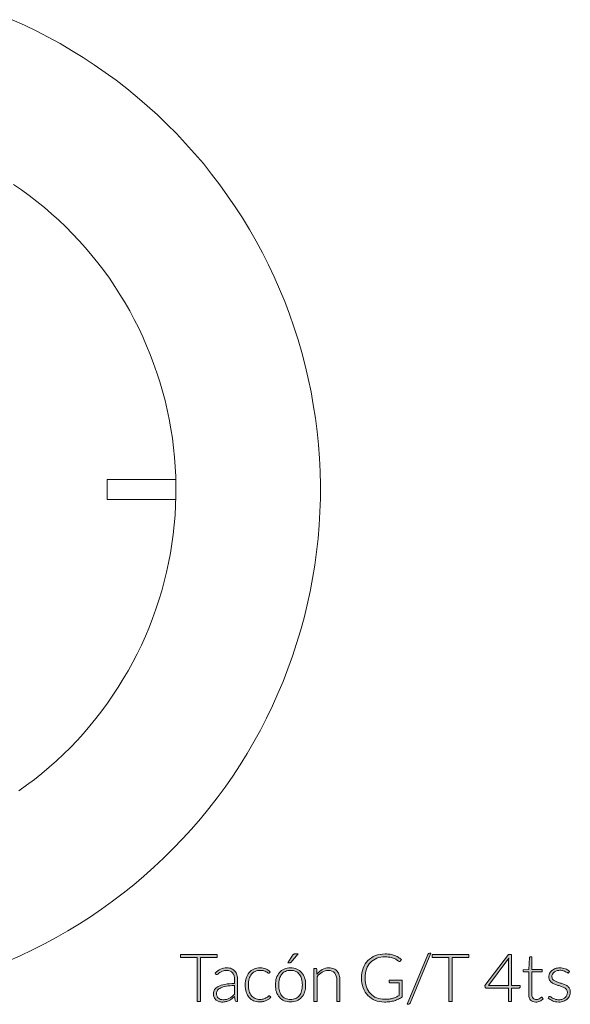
# Model space of a CAD drawing. Header units: inches. Extents: x 37 to 169, y -264 to -88.
# Tile 16 of 29: x 79 to 102, y -197 to -156. Entities that reach past the tile are written whole.
import ezdxf

# ---------------------------------------------------------------- set-up
doc = ezdxf.new("R2010")
doc.units = ezdxf.units.IN
doc.header["$MEASUREMENT"] = 0
doc.layers.add('Capa 1', color=7, linetype='Continuous')

# ---------------------------------------------------------------- blocks, each defined once
blk = doc.blocks.new('block 19')
at = {"layer": 'Capa 1'}
h = blk.add_hatch(color=250, dxfattribs=at)
h.dxf.hatch_style = 2
h.paths.add_polyline_path([(87.361, -195.191), (87.361, -195.314), (86.659, -195.314), (86.659, -197.188), (86.516, -197.188), (86.516, -195.314), (85.81, -195.314), (85.81, -195.191)])
h = blk.add_hatch(color=250, dxfattribs=at)
h.dxf.hatch_style = 2
edge = h.paths.add_edge_path()
edge.add_spline(control_points=[(90.472, -195.761), (90.573, -195.761), (90.663, -195.779), (90.742, -195.813), (90.822, -195.847), (90.889, -195.896), (90.943, -195.959), (90.998, -196.022), (91.04, -196.098), (91.068, -196.187), (91.097, -196.276), (91.111, -196.375), (91.111, -196.485), (91.111, -196.595), (91.097, -196.695), (91.068, -196.783), (91.04, -196.871), (90.998, -196.947), (90.943, -197.01), (90.889, -197.073), (90.822, -197.121), (90.742, -197.156), (90.663, -197.189), (90.573, -197.206), (90.472, -197.206), (90.372, -197.206), (90.281, -197.189), (90.202, -197.156), (90.122, -197.121), (90.055, -197.073), (90, -197.01), (89.945, -196.947), (89.903, -196.871), (89.874, -196.783), (89.846, -196.695), (89.831, -196.595), (89.831, -196.485), (89.831, -196.375), (89.846, -196.276), (89.874, -196.187), (89.903, -196.098), (89.945, -196.022), (90, -195.959), (90.055, -195.896), (90.122, -195.847), (90.202, -195.813), (90.281, -195.779), (90.372, -195.761), (90.472, -195.761)], knot_values=[0, 0, 0, 0, 1, 1, 1, 2, 2, 2, 3, 3, 3, 4, 4, 4, 5, 5, 5, 6, 6, 6, 7, 7, 7, 8, 8, 8, 9, 9, 9, 10, 10, 10, 11, 11, 11, 12, 12, 12, 13, 13, 13, 14, 14, 14, 15, 15, 15, 16, 16, 16, 16], degree=3, periodic=1)
edge = h.paths.add_edge_path()
edge.add_spline(control_points=[(90.472, -197.1), (90.556, -197.1), (90.629, -197.086), (90.692, -197.057), (90.754, -197.029), (90.806, -196.987), (90.848, -196.934), (90.89, -196.88), (90.921, -196.816), (90.942, -196.74), (90.963, -196.664), (90.973, -196.579), (90.973, -196.485), (90.973, -196.392), (90.963, -196.307), (90.942, -196.231), (90.921, -196.155), (90.89, -196.09), (90.848, -196.036), (90.806, -195.982), (90.754, -195.94), (90.692, -195.911), (90.629, -195.882), (90.556, -195.867), (90.472, -195.867), (90.388, -195.867), (90.315, -195.882), (90.253, -195.911), (90.19, -195.94), (90.138, -195.982), (90.096, -196.036), (90.054, -196.09), (90.023, -196.155), (90.002, -196.231), (89.98, -196.307), (89.97, -196.392), (89.97, -196.485), (89.97, -196.579), (89.98, -196.664), (90.002, -196.74), (90.023, -196.816), (90.054, -196.88), (90.096, -196.934), (90.138, -196.987), (90.19, -197.029), (90.253, -197.057), (90.315, -197.086), (90.388, -197.1), (90.472, -197.1)], knot_values=[0, 0, 0, 0, 1, 1, 1, 2, 2, 2, 3, 3, 3, 4, 4, 4, 5, 5, 5, 6, 6, 6, 7, 7, 7, 8, 8, 8, 9, 9, 9, 10, 10, 10, 11, 11, 11, 12, 12, 12, 13, 13, 13, 14, 14, 14, 15, 15, 15, 16, 16, 16, 16], degree=3, periodic=1)
edge = h.paths.add_edge_path()
edge.add_spline(control_points=[(90.791, -195.169), (90.791, -195.169), (90.486, -195.526), (90.486, -195.526), (90.479, -195.535), (90.471, -195.542), (90.463, -195.545), (90.455, -195.548), (90.445, -195.55), (90.434, -195.55), (90.434, -195.55), (90.354, -195.55), (90.354, -195.55), (90.354, -195.55), (90.575, -195.214), (90.575, -195.214), (90.586, -195.197), (90.596, -195.185), (90.608, -195.178), (90.619, -195.172), (90.636, -195.169), (90.659, -195.169), (90.659, -195.169), (90.791, -195.169), (90.791, -195.169)], knot_values=[0, 0, 0, 0, 1, 1, 1, 2, 2, 2, 3, 3, 3, 4, 4, 4, 5, 5, 5, 6, 6, 6, 7, 7, 7, 8, 8, 8, 8], degree=3, periodic=1)
h = blk.add_hatch(color=250, dxfattribs=at)
h.dxf.hatch_style = 2
edge = h.paths.add_edge_path()
edge.add_spline(control_points=[(94.462, -197.094), (94.53, -197.094), (94.593, -197.09), (94.649, -197.083), (94.706, -197.076), (94.758, -197.065), (94.806, -197.051), (94.855, -197.037), (94.901, -197.02), (94.945, -197), (94.988, -196.979), (95.032, -196.956), (95.077, -196.931), (95.077, -196.931), (95.077, -196.394), (95.077, -196.394), (95.077, -196.394), (94.693, -196.394), (94.693, -196.394), (94.682, -196.394), (94.674, -196.39), (94.667, -196.384), (94.66, -196.377), (94.656, -196.369), (94.656, -196.361), (94.656, -196.361), (94.656, -196.282), (94.656, -196.282), (94.656, -196.282), (95.208, -196.282), (95.208, -196.282), (95.208, -196.282), (95.208, -196.992), (95.208, -196.992), (95.158, -197.027), (95.106, -197.058), (95.053, -197.085), (94.999, -197.112), (94.942, -197.135), (94.881, -197.154), (94.82, -197.172), (94.753, -197.186), (94.683, -197.196), (94.612, -197.206), (94.535, -197.211), (94.452, -197.211), (94.308, -197.211), (94.176, -197.186), (94.057, -197.138), (93.938, -197.089), (93.836, -197.021), (93.751, -196.932), (93.666, -196.843), (93.6, -196.736), (93.553, -196.61), (93.506, -196.483), (93.482, -196.343), (93.482, -196.189), (93.482, -196.035), (93.506, -195.895), (93.553, -195.769), (93.6, -195.644), (93.666, -195.536), (93.753, -195.448), (93.84, -195.359), (93.945, -195.29), (94.069, -195.241), (94.192, -195.193), (94.331, -195.169), (94.484, -195.169), (94.56, -195.169), (94.63, -195.174), (94.695, -195.184), (94.759, -195.195), (94.82, -195.21), (94.875, -195.23), (94.93, -195.25), (94.982, -195.275), (95.03, -195.305), (95.078, -195.335), (95.124, -195.369), (95.169, -195.407), (95.169, -195.407), (95.13, -195.469), (95.13, -195.469), (95.122, -195.483), (95.11, -195.491), (95.095, -195.491), (95.087, -195.491), (95.079, -195.488), (95.071, -195.485), (95.057, -195.479), (95.037, -195.466), (95.01, -195.445), (94.983, -195.424), (94.947, -195.403), (94.901, -195.38), (94.855, -195.358), (94.798, -195.338), (94.73, -195.32), (94.661, -195.302), (94.578, -195.293), (94.48, -195.293), (94.35, -195.293), (94.233, -195.313), (94.128, -195.355), (94.024, -195.396), (93.935, -195.456), (93.861, -195.533), (93.787, -195.61), (93.73, -195.704), (93.69, -195.815), (93.65, -195.926), (93.63, -196.051), (93.63, -196.189), (93.63, -196.33), (93.651, -196.457), (93.691, -196.569), (93.731, -196.681), (93.788, -196.775), (93.861, -196.853), (93.934, -196.93), (94.021, -196.99), (94.124, -197.031), (94.226, -197.073), (94.338, -197.094), (94.462, -197.094)], knot_values=[0, 0, 0, 0, 1, 1, 1, 2, 2, 2, 3, 3, 3, 4, 4, 4, 5, 5, 5, 6, 6, 6, 7, 7, 7, 8, 8, 8, 9, 9, 9, 10, 10, 10, 11, 11, 11, 12, 12, 12, 13, 13, 13, 14, 14, 14, 15, 15, 15, 16, 16, 16, 17, 17, 17, 18, 18, 18, 19, 19, 19, 20, 20, 20, 21, 21, 21, 22, 22, 22, 23, 23, 23, 24, 24, 24, 25, 25, 25, 26, 26, 26, 27, 27, 27, 28, 28, 28, 29, 29, 29, 30, 30, 30, 31, 31, 31, 32, 32, 32, 33, 33, 33, 34, 34, 34, 35, 35, 35, 36, 36, 36, 37, 37, 37, 38, 38, 38, 39, 39, 39, 40, 40, 40, 41, 41, 41, 42, 42, 42, 42], degree=3, periodic=1)
h = blk.add_hatch(color=250, dxfattribs=at)
h.dxf.hatch_style = 2
edge = h.paths.add_edge_path()
edge.add_spline(control_points=[(95.548, -197.251), (95.54, -197.27), (95.529, -197.284), (95.514, -197.293), (95.499, -197.302), (95.483, -197.306), (95.467, -197.306), (95.467, -197.306), (95.412, -197.306), (95.412, -197.306), (95.412, -197.306), (96.29, -195.187), (96.29, -195.187), (96.304, -195.152), (96.33, -195.135), (96.366, -195.135), (96.366, -195.135), (96.424, -195.135), (96.424, -195.135), (96.424, -195.135), (95.548, -197.251), (95.548, -197.251)], knot_values=[0, 0, 0, 0, 1, 1, 1, 2, 2, 2, 3, 3, 3, 4, 4, 4, 5, 5, 5, 6, 6, 6, 7, 7, 7, 7], degree=3, periodic=1)
h = blk.add_hatch(color=250, dxfattribs=at)
h.dxf.hatch_style = 2
h.paths.add_polyline_path([(98.026, -195.191), (98.026, -195.314), (97.324, -195.314), (97.324, -197.188), (97.18, -197.188), (97.18, -195.314), (96.475, -195.314), (96.475, -195.191)])
h = blk.add_hatch(color=250, dxfattribs=at)
h.dxf.hatch_style = 2
edge = h.paths.add_edge_path()
edge.add_spline(control_points=[(99.832, -196.508), (99.832, -196.508), (100.197, -196.508), (100.197, -196.508), (100.197, -196.508), (100.197, -196.581), (100.197, -196.581), (100.197, -196.592), (100.194, -196.6), (100.188, -196.606), (100.182, -196.612), (100.173, -196.615), (100.159, -196.615), (100.159, -196.615), (99.832, -196.615), (99.832, -196.615), (99.832, -196.615), (99.832, -197.188), (99.832, -197.188), (99.832, -197.188), (99.711, -197.188), (99.711, -197.188), (99.711, -197.188), (99.711, -196.615), (99.711, -196.615), (99.711, -196.615), (98.769, -196.615), (98.769, -196.615), (98.755, -196.615), (98.745, -196.612), (98.737, -196.606), (98.729, -196.6), (98.724, -196.592), (98.721, -196.581), (98.721, -196.581), (98.709, -196.515), (98.709, -196.515), (98.709, -196.515), (99.712, -195.188), (99.712, -195.188), (99.712, -195.188), (99.832, -195.188), (99.832, -195.188), (99.832, -195.188), (99.832, -196.508), (99.832, -196.508)], knot_values=[0, 0, 0, 0, 1, 1, 1, 2, 2, 2, 3, 3, 3, 4, 4, 4, 5, 5, 5, 6, 6, 6, 7, 7, 7, 8, 8, 8, 9, 9, 9, 10, 10, 10, 11, 11, 11, 12, 12, 12, 13, 13, 13, 14, 14, 14, 15, 15, 15, 15], degree=3, periodic=1)
edge = h.paths.add_edge_path()
edge.add_spline(control_points=[(99.711, -195.462), (99.711, -195.446), (99.711, -195.429), (99.712, -195.411), (99.713, -195.393), (99.715, -195.375), (99.718, -195.356), (99.718, -195.356), (98.855, -196.508), (98.855, -196.508), (98.855, -196.508), (99.711, -196.508), (99.711, -196.508), (99.711, -196.508), (99.711, -195.462), (99.711, -195.462)], knot_values=[0, 0, 0, 0, 1, 1, 1, 2, 2, 2, 3, 3, 3, 4, 4, 4, 5, 5, 5, 5], degree=3, periodic=1)
h = blk.add_hatch(color=250, dxfattribs=at)
h.dxf.hatch_style = 2
edge = h.paths.add_edge_path()
edge.add_spline(control_points=[(100.868, -197.211), (100.773, -197.211), (100.699, -197.184), (100.646, -197.131), (100.594, -197.079), (100.567, -196.997), (100.567, -196.888), (100.567, -196.888), (100.567, -195.928), (100.567, -195.928), (100.567, -195.928), (100.365, -195.928), (100.365, -195.928), (100.355, -195.928), (100.347, -195.925), (100.34, -195.919), (100.333, -195.914), (100.33, -195.906), (100.33, -195.895), (100.33, -195.895), (100.33, -195.843), (100.33, -195.843), (100.33, -195.843), (100.57, -195.826), (100.57, -195.826), (100.57, -195.826), (100.604, -195.324), (100.604, -195.324), (100.604, -195.316), (100.608, -195.308), (100.614, -195.301), (100.62, -195.295), (100.628, -195.291), (100.638, -195.291), (100.638, -195.291), (100.701, -195.291), (100.701, -195.291), (100.701, -195.291), (100.701, -195.827), (100.701, -195.827), (100.701, -195.827), (101.143, -195.827), (101.143, -195.827), (101.143, -195.827), (101.143, -195.928), (101.143, -195.928), (101.143, -195.928), (100.701, -195.928), (100.701, -195.928), (100.701, -195.928), (100.701, -196.88), (100.701, -196.88), (100.701, -196.919), (100.706, -196.952), (100.716, -196.98), (100.726, -197.007), (100.739, -197.031), (100.757, -197.048), (100.774, -197.066), (100.795, -197.079), (100.818, -197.088), (100.842, -197.096), (100.867, -197.1), (100.894, -197.1), (100.928, -197.1), (100.957, -197.096), (100.982, -197.086), (101.006, -197.076), (101.028, -197.065), (101.046, -197.053), (101.063, -197.042), (101.078, -197.031), (101.089, -197.021), (101.1, -197.011), (101.109, -197.006), (101.116, -197.006), (101.123, -197.006), (101.131, -197.011), (101.139, -197.02), (101.139, -197.02), (101.175, -197.079), (101.175, -197.079), (101.14, -197.119), (101.094, -197.15), (101.039, -197.175), (100.984, -197.199), (100.927, -197.211), (100.868, -197.211)], knot_values=[0, 0, 0, 0, 1, 1, 1, 2, 2, 2, 3, 3, 3, 4, 4, 4, 5, 5, 5, 6, 6, 6, 7, 7, 7, 8, 8, 8, 9, 9, 9, 10, 10, 10, 11, 11, 11, 12, 12, 12, 13, 13, 13, 14, 14, 14, 15, 15, 15, 16, 16, 16, 17, 17, 17, 18, 18, 18, 19, 19, 19, 20, 20, 20, 21, 21, 21, 22, 22, 22, 23, 23, 23, 24, 24, 24, 25, 25, 25, 26, 26, 26, 27, 27, 27, 28, 28, 28, 29, 29, 29, 29], degree=3, periodic=1)
h = blk.add_hatch(color=250, dxfattribs=at)
h.dxf.hatch_style = 2
edge = h.paths.add_edge_path()
edge.add_spline(control_points=[(88.177, -197.188), (88.148, -197.188), (88.131, -197.175), (88.124, -197.148), (88.124, -197.148), (88.104, -196.969), (88.104, -196.969), (88.066, -197.007), (88.028, -197.041), (87.989, -197.071), (87.951, -197.101), (87.912, -197.126), (87.87, -197.147), (87.829, -197.168), (87.784, -197.183), (87.736, -197.194), (87.688, -197.205), (87.635, -197.211), (87.578, -197.211), (87.53, -197.211), (87.484, -197.203), (87.438, -197.189), (87.393, -197.175), (87.353, -197.154), (87.318, -197.125), (87.284, -197.095), (87.256, -197.058), (87.234, -197.012), (87.213, -196.967), (87.203, -196.912), (87.203, -196.848), (87.203, -196.789), (87.22, -196.734), (87.253, -196.683), (87.287, -196.632), (87.34, -196.588), (87.412, -196.55), (87.484, -196.512), (87.577, -196.482), (87.69, -196.46), (87.804, -196.437), (87.94, -196.424), (88.099, -196.42), (88.099, -196.42), (88.099, -196.274), (88.099, -196.274), (88.099, -196.144), (88.071, -196.044), (88.015, -195.974), (87.959, -195.904), (87.876, -195.868), (87.766, -195.868), (87.698, -195.868), (87.64, -195.878), (87.593, -195.897), (87.545, -195.916), (87.505, -195.936), (87.472, -195.959), (87.439, -195.981), (87.412, -196.002), (87.392, -196.021), (87.371, -196.04), (87.354, -196.049), (87.34, -196.049), (87.321, -196.049), (87.307, -196.041), (87.297, -196.024), (87.297, -196.024), (87.273, -195.983), (87.273, -195.983), (87.347, -195.909), (87.424, -195.854), (87.505, -195.816), (87.586, -195.779), (87.677, -195.76), (87.78, -195.76), (87.855, -195.76), (87.921, -195.772), (87.977, -195.796), (88.034, -195.82), (88.081, -195.854), (88.118, -195.899), (88.155, -195.944), (88.183, -195.998), (88.202, -196.061), (88.221, -196.125), (88.23, -196.195), (88.23, -196.274), (88.23, -196.274), (88.23, -197.188), (88.23, -197.188), (88.23, -197.188), (88.177, -197.188), (88.177, -197.188)], knot_values=[0, 0, 0, 0, 1, 1, 1, 2, 2, 2, 3, 3, 3, 4, 4, 4, 5, 5, 5, 6, 6, 6, 7, 7, 7, 8, 8, 8, 9, 9, 9, 10, 10, 10, 11, 11, 11, 12, 12, 12, 13, 13, 13, 14, 14, 14, 15, 15, 15, 16, 16, 16, 17, 17, 17, 18, 18, 18, 19, 19, 19, 20, 20, 20, 21, 21, 21, 22, 22, 22, 23, 23, 23, 24, 24, 24, 25, 25, 25, 26, 26, 26, 27, 27, 27, 28, 28, 28, 29, 29, 29, 30, 30, 30, 31, 31, 31, 31], degree=3, periodic=1)
edge = h.paths.add_edge_path()
edge.add_spline(control_points=[(87.612, -197.113), (87.666, -197.113), (87.717, -197.107), (87.762, -197.096), (87.808, -197.084), (87.85, -197.067), (87.889, -197.046), (87.928, -197.025), (87.965, -197), (87.999, -196.971), (88.032, -196.942), (88.066, -196.91), (88.099, -196.876), (88.099, -196.876), (88.099, -196.511), (88.099, -196.511), (87.965, -196.514), (87.85, -196.524), (87.754, -196.541), (87.657, -196.558), (87.578, -196.58), (87.515, -196.608), (87.453, -196.636), (87.407, -196.67), (87.377, -196.709), (87.347, -196.748), (87.332, -196.792), (87.332, -196.842), (87.332, -196.889), (87.34, -196.93), (87.356, -196.964), (87.371, -196.998), (87.392, -197.027), (87.417, -197.049), (87.443, -197.071), (87.472, -197.087), (87.506, -197.098), (87.54, -197.108), (87.575, -197.113), (87.612, -197.113)], knot_values=[0, 0, 0, 0, 1, 1, 1, 2, 2, 2, 3, 3, 3, 4, 4, 4, 5, 5, 5, 6, 6, 6, 7, 7, 7, 8, 8, 8, 9, 9, 9, 10, 10, 10, 11, 11, 11, 12, 12, 12, 13, 13, 13, 13], degree=3, periodic=1)
h = blk.add_hatch(color=250, dxfattribs=at)
h.dxf.hatch_style = 2
edge = h.paths.add_edge_path()
edge.add_spline(control_points=[(89.577, -195.972), (89.573, -195.976), (89.569, -195.98), (89.564, -195.984), (89.56, -195.987), (89.554, -195.988), (89.546, -195.988), (89.537, -195.988), (89.524, -195.982), (89.508, -195.969), (89.491, -195.957), (89.469, -195.943), (89.442, -195.928), (89.415, -195.913), (89.381, -195.899), (89.34, -195.886), (89.299, -195.874), (89.249, -195.867), (89.191, -195.867), (89.11, -195.867), (89.038, -195.882), (88.976, -195.91), (88.913, -195.939), (88.861, -195.98), (88.818, -196.034), (88.775, -196.087), (88.742, -196.152), (88.72, -196.229), (88.697, -196.305), (88.686, -196.39), (88.686, -196.485), (88.686, -196.584), (88.697, -196.672), (88.72, -196.748), (88.743, -196.824), (88.776, -196.888), (88.819, -196.94), (88.861, -196.993), (88.912, -197.032), (88.972, -197.059), (89.032, -197.087), (89.099, -197.1), (89.173, -197.1), (89.24, -197.1), (89.297, -197.093), (89.343, -197.076), (89.388, -197.06), (89.426, -197.043), (89.456, -197.024), (89.485, -197.005), (89.509, -196.988), (89.526, -196.972), (89.543, -196.956), (89.557, -196.948), (89.568, -196.948), (89.58, -196.948), (89.59, -196.953), (89.596, -196.962), (89.596, -196.962), (89.633, -197.007), (89.633, -197.007), (89.611, -197.036), (89.584, -197.062), (89.551, -197.086), (89.518, -197.111), (89.481, -197.132), (89.439, -197.15), (89.398, -197.168), (89.353, -197.182), (89.305, -197.191), (89.256, -197.201), (89.205, -197.206), (89.153, -197.206), (89.063, -197.206), (88.982, -197.19), (88.908, -197.158), (88.834, -197.125), (88.771, -197.078), (88.718, -197.016), (88.665, -196.955), (88.623, -196.879), (88.593, -196.79), (88.564, -196.701), (88.549, -196.599), (88.549, -196.485), (88.549, -196.378), (88.563, -196.28), (88.591, -196.192), (88.619, -196.103), (88.661, -196.027), (88.715, -195.963), (88.769, -195.899), (88.835, -195.85), (88.914, -195.814), (88.992, -195.779), (89.082, -195.761), (89.184, -195.761), (89.275, -195.761), (89.356, -195.776), (89.427, -195.805), (89.498, -195.834), (89.56, -195.874), (89.613, -195.924), (89.613, -195.924), (89.577, -195.972), (89.577, -195.972)], knot_values=[0, 0, 0, 0, 1, 1, 1, 2, 2, 2, 3, 3, 3, 4, 4, 4, 5, 5, 5, 6, 6, 6, 7, 7, 7, 8, 8, 8, 9, 9, 9, 10, 10, 10, 11, 11, 11, 12, 12, 12, 13, 13, 13, 14, 14, 14, 15, 15, 15, 16, 16, 16, 17, 17, 17, 18, 18, 18, 19, 19, 19, 20, 20, 20, 21, 21, 21, 22, 22, 22, 23, 23, 23, 24, 24, 24, 25, 25, 25, 26, 26, 26, 27, 27, 27, 28, 28, 28, 29, 29, 29, 30, 30, 30, 31, 31, 31, 32, 32, 32, 33, 33, 33, 34, 34, 34, 35, 35, 35, 35], degree=3, periodic=1)
h = blk.add_hatch(color=250, dxfattribs=at)
h.dxf.hatch_style = 2
edge = h.paths.add_edge_path()
edge.add_spline(control_points=[(91.464, -197.188), (91.464, -197.188), (91.464, -195.784), (91.464, -195.784), (91.464, -195.784), (91.538, -195.784), (91.538, -195.784), (91.562, -195.784), (91.576, -195.796), (91.58, -195.819), (91.58, -195.819), (91.593, -196.031), (91.593, -196.031), (91.657, -195.95), (91.731, -195.885), (91.816, -195.835), (91.902, -195.786), (91.996, -195.761), (92.101, -195.761), (92.178, -195.761), (92.246, -195.773), (92.305, -195.798), (92.363, -195.822), (92.412, -195.858), (92.451, -195.904), (92.489, -195.95), (92.518, -196.006), (92.538, -196.07), (92.558, -196.135), (92.568, -196.209), (92.568, -196.291), (92.568, -196.291), (92.568, -197.188), (92.568, -197.188), (92.568, -197.188), (92.434, -197.188), (92.434, -197.188), (92.434, -197.188), (92.434, -196.291), (92.434, -196.291), (92.434, -196.159), (92.403, -196.056), (92.343, -195.981), (92.283, -195.906), (92.191, -195.868), (92.067, -195.868), (91.975, -195.868), (91.889, -195.892), (91.81, -195.94), (91.731, -195.987), (91.66, -196.052), (91.598, -196.135), (91.598, -196.135), (91.598, -197.188), (91.598, -197.188), (91.598, -197.188), (91.464, -197.188), (91.464, -197.188)], knot_values=[0, 0, 0, 0, 1, 1, 1, 2, 2, 2, 3, 3, 3, 4, 4, 4, 5, 5, 5, 6, 6, 6, 7, 7, 7, 8, 8, 8, 9, 9, 9, 10, 10, 10, 11, 11, 11, 12, 12, 12, 13, 13, 13, 14, 14, 14, 15, 15, 15, 16, 16, 16, 17, 17, 17, 18, 18, 18, 19, 19, 19, 19], degree=3, periodic=1)
h = blk.add_hatch(color=250, dxfattribs=at)
h.dxf.hatch_style = 2
edge = h.paths.add_edge_path()
edge.add_spline(control_points=[(102.265, -195.959), (102.258, -195.972), (102.248, -195.979), (102.234, -195.979), (102.223, -195.979), (102.21, -195.973), (102.193, -195.961), (102.177, -195.949), (102.156, -195.936), (102.129, -195.922), (102.102, -195.907), (102.069, -195.894), (102.03, -195.882), (101.991, -195.87), (101.943, -195.864), (101.886, -195.864), (101.836, -195.864), (101.789, -195.872), (101.748, -195.886), (101.706, -195.901), (101.67, -195.92), (101.64, -195.945), (101.611, -195.969), (101.588, -195.997), (101.571, -196.03), (101.555, -196.062), (101.546, -196.096), (101.546, -196.132), (101.546, -196.176), (101.558, -196.212), (101.581, -196.242), (101.603, -196.271), (101.633, -196.295), (101.669, -196.316), (101.706, -196.337), (101.748, -196.355), (101.794, -196.37), (101.841, -196.385), (101.889, -196.4), (101.937, -196.415), (101.986, -196.43), (102.034, -196.447), (102.081, -196.465), (102.127, -196.483), (102.169, -196.506), (102.205, -196.533), (102.242, -196.561), (102.272, -196.594), (102.294, -196.633), (102.317, -196.673), (102.328, -196.721), (102.328, -196.777), (102.328, -196.839), (102.317, -196.895), (102.295, -196.948), (102.273, -197.001), (102.241, -197.046), (102.199, -197.085), (102.157, -197.124), (102.106, -197.154), (102.045, -197.177), (101.984, -197.199), (101.914, -197.211), (101.836, -197.211), (101.737, -197.211), (101.652, -197.195), (101.581, -197.163), (101.509, -197.132), (101.445, -197.09), (101.389, -197.04), (101.389, -197.04), (101.421, -196.992), (101.421, -196.992), (101.426, -196.984), (101.431, -196.979), (101.437, -196.975), (101.442, -196.971), (101.45, -196.969), (101.46, -196.969), (101.473, -196.969), (101.488, -196.977), (101.506, -196.992), (101.523, -197.007), (101.547, -197.023), (101.575, -197.041), (101.604, -197.058), (101.64, -197.074), (101.683, -197.089), (101.726, -197.104), (101.778, -197.112), (101.841, -197.112), (101.901, -197.112), (101.953, -197.104), (101.998, -197.087), (102.043, -197.07), (102.081, -197.048), (102.111, -197.02), (102.141, -196.992), (102.164, -196.959), (102.179, -196.921), (102.195, -196.882), (102.203, -196.842), (102.203, -196.8), (102.203, -196.753), (102.191, -196.714), (102.169, -196.683), (102.146, -196.652), (102.117, -196.625), (102.08, -196.604), (102.043, -196.582), (102.002, -196.564), (101.955, -196.549), (101.909, -196.534), (101.861, -196.519), (101.811, -196.503), (101.762, -196.489), (101.714, -196.472), (101.667, -196.454), (101.62, -196.436), (101.579, -196.414), (101.542, -196.386), (101.506, -196.359), (101.476, -196.326), (101.453, -196.287), (101.431, -196.248), (101.42, -196.199), (101.42, -196.141), (101.42, -196.091), (101.43, -196.043), (101.452, -195.997), (101.474, -195.951), (101.504, -195.911), (101.544, -195.876), (101.584, -195.841), (101.633, -195.813), (101.69, -195.792), (101.748, -195.772), (101.812, -195.761), (101.884, -195.761), (101.969, -195.761), (102.045, -195.774), (102.112, -195.799), (102.178, -195.823), (102.239, -195.861), (102.294, -195.912), (102.294, -195.912), (102.265, -195.959), (102.265, -195.959)], knot_values=[0, 0, 0, 0, 1, 1, 1, 2, 2, 2, 3, 3, 3, 4, 4, 4, 5, 5, 5, 6, 6, 6, 7, 7, 7, 8, 8, 8, 9, 9, 9, 10, 10, 10, 11, 11, 11, 12, 12, 12, 13, 13, 13, 14, 14, 14, 15, 15, 15, 16, 16, 16, 17, 17, 17, 18, 18, 18, 19, 19, 19, 20, 20, 20, 21, 21, 21, 22, 22, 22, 23, 23, 23, 24, 24, 24, 25, 25, 25, 26, 26, 26, 27, 27, 27, 28, 28, 28, 29, 29, 29, 30, 30, 30, 31, 31, 31, 32, 32, 32, 33, 33, 33, 34, 34, 34, 35, 35, 35, 36, 36, 36, 37, 37, 37, 38, 38, 38, 39, 39, 39, 40, 40, 40, 41, 41, 41, 42, 42, 42, 43, 43, 43, 44, 44, 44, 45, 45, 45, 46, 46, 46, 47, 47, 47, 48, 48, 48, 49, 49, 49, 49], degree=3, periodic=1)
at = {"layer": 'Capa 1', "lineweight": 0}
for points in [[(87.361, -195.191), (87.361, -195.314), (86.659, -195.314), (86.659, -197.188), (86.516, -197.188), (86.516, -195.314), (85.81, -195.314), (85.81, -195.191), (87.361, -195.191)], [(98.026, -195.191), (98.026, -195.314), (97.324, -195.314), (97.324, -197.188), (97.18, -197.188), (97.18, -195.314), (96.475, -195.314), (96.475, -195.191), (98.026, -195.191)]]:
    blk.add_lwpolyline(points, dxfattribs=at)
for points, knots in [([(90.791, -195.169), (90.791, -195.169), (90.486, -195.526), (90.486, -195.526), (90.479, -195.535), (90.471, -195.542), (90.463, -195.545), (90.455, -195.548), (90.445, -195.55), (90.434, -195.55), (90.434, -195.55), (90.354, -195.55), (90.354, -195.55), (90.354, -195.55), (90.575, -195.214), (90.575, -195.214), (90.586, -195.197), (90.596, -195.185), (90.608, -195.178), (90.619, -195.172), (90.636, -195.169), (90.659, -195.169), (90.659, -195.169), (90.791, -195.169), (90.791, -195.169)], [0, 0, 0, 0, 1, 1, 1, 2, 2, 2, 3, 3, 3, 4, 4, 4, 5, 5, 5, 6, 6, 6, 7, 7, 7, 8, 8, 8, 8]), ([(94.462, -197.094), (94.53, -197.094), (94.593, -197.09), (94.649, -197.083), (94.706, -197.076), (94.758, -197.065), (94.806, -197.051), (94.855, -197.037), (94.901, -197.02), (94.945, -197), (94.988, -196.979), (95.032, -196.956), (95.077, -196.931), (95.077, -196.931), (95.077, -196.394), (95.077, -196.394), (95.077, -196.394), (94.693, -196.394), (94.693, -196.394), (94.682, -196.394), (94.674, -196.39), (94.667, -196.384), (94.66, -196.377), (94.656, -196.369), (94.656, -196.361), (94.656, -196.361), (94.656, -196.282), (94.656, -196.282), (94.656, -196.282), (95.208, -196.282), (95.208, -196.282), (95.208, -196.282), (95.208, -196.992), (95.208, -196.992), (95.158, -197.027), (95.106, -197.058), (95.053, -197.085), (94.999, -197.112), (94.942, -197.135), (94.881, -197.154), (94.82, -197.172), (94.753, -197.186), (94.683, -197.196), (94.612, -197.206), (94.535, -197.211), (94.452, -197.211), (94.308, -197.211), (94.176, -197.186), (94.057, -197.138), (93.938, -197.089), (93.836, -197.021), (93.751, -196.932), (93.666, -196.843), (93.6, -196.736), (93.553, -196.61), (93.506, -196.483), (93.482, -196.343), (93.482, -196.189), (93.482, -196.035), (93.506, -195.895), (93.553, -195.769), (93.6, -195.644), (93.666, -195.536), (93.753, -195.448), (93.84, -195.359), (93.945, -195.29), (94.069, -195.241), (94.192, -195.193), (94.331, -195.169), (94.484, -195.169), (94.56, -195.169), (94.63, -195.174), (94.695, -195.184), (94.759, -195.195), (94.82, -195.21), (94.875, -195.23), (94.93, -195.25), (94.982, -195.275), (95.03, -195.305), (95.078, -195.335), (95.124, -195.369), (95.169, -195.407), (95.169, -195.407), (95.13, -195.469), (95.13, -195.469), (95.122, -195.483), (95.11, -195.491), (95.095, -195.491), (95.087, -195.491), (95.079, -195.488), (95.071, -195.485), (95.057, -195.479), (95.037, -195.466), (95.01, -195.445), (94.983, -195.424), (94.947, -195.403), (94.901, -195.38), (94.855, -195.358), (94.798, -195.338), (94.73, -195.32), (94.661, -195.302), (94.578, -195.293), (94.48, -195.293), (94.35, -195.293), (94.233, -195.313), (94.128, -195.355), (94.024, -195.396), (93.935, -195.456), (93.861, -195.533), (93.787, -195.61), (93.73, -195.704), (93.69, -195.815), (93.65, -195.926), (93.63, -196.051), (93.63, -196.189), (93.63, -196.33), (93.651, -196.457), (93.691, -196.569), (93.731, -196.681), (93.788, -196.775), (93.861, -196.853), (93.934, -196.93), (94.021, -196.99), (94.124, -197.031), (94.226, -197.073), (94.338, -197.094), (94.462, -197.094)], [0, 0, 0, 0, 1, 1, 1, 2, 2, 2, 3, 3, 3, 4, 4, 4, 5, 5, 5, 6, 6, 6, 7, 7, 7, 8, 8, 8, 9, 9, 9, 10, 10, 10, 11, 11, 11, 12, 12, 12, 13, 13, 13, 14, 14, 14, 15, 15, 15, 16, 16, 16, 17, 17, 17, 18, 18, 18, 19, 19, 19, 20, 20, 20, 21, 21, 21, 22, 22, 22, 23, 23, 23, 24, 24, 24, 25, 25, 25, 26, 26, 26, 27, 27, 27, 28, 28, 28, 29, 29, 29, 30, 30, 30, 31, 31, 31, 32, 32, 32, 33, 33, 33, 34, 34, 34, 35, 35, 35, 36, 36, 36, 37, 37, 37, 38, 38, 38, 39, 39, 39, 40, 40, 40, 41, 41, 41, 42, 42, 42, 42]), ([(95.548, -197.251), (95.54, -197.27), (95.529, -197.284), (95.514, -197.293), (95.499, -197.302), (95.483, -197.306), (95.467, -197.306), (95.467, -197.306), (95.412, -197.306), (95.412, -197.306), (95.412, -197.306), (96.29, -195.187), (96.29, -195.187), (96.304, -195.152), (96.33, -195.135), (96.366, -195.135), (96.366, -195.135), (96.424, -195.135), (96.424, -195.135), (96.424, -195.135), (95.548, -197.251), (95.548, -197.251)], [0, 0, 0, 0, 1, 1, 1, 2, 2, 2, 3, 3, 3, 4, 4, 4, 5, 5, 5, 6, 6, 6, 7, 7, 7, 7]), ([(99.832, -196.508), (99.832, -196.508), (100.197, -196.508), (100.197, -196.508), (100.197, -196.508), (100.197, -196.581), (100.197, -196.581), (100.197, -196.592), (100.194, -196.6), (100.188, -196.606), (100.182, -196.612), (100.173, -196.615), (100.159, -196.615), (100.159, -196.615), (99.832, -196.615), (99.832, -196.615), (99.832, -196.615), (99.832, -197.188), (99.832, -197.188), (99.832, -197.188), (99.711, -197.188), (99.711, -197.188), (99.711, -197.188), (99.711, -196.615), (99.711, -196.615), (99.711, -196.615), (98.769, -196.615), (98.769, -196.615), (98.755, -196.615), (98.745, -196.612), (98.737, -196.606), (98.729, -196.6), (98.724, -196.592), (98.721, -196.581), (98.721, -196.581), (98.709, -196.515), (98.709, -196.515), (98.709, -196.515), (99.712, -195.188), (99.712, -195.188), (99.712, -195.188), (99.832, -195.188), (99.832, -195.188), (99.832, -195.188), (99.832, -196.508), (99.832, -196.508)], [0, 0, 0, 0, 1, 1, 1, 2, 2, 2, 3, 3, 3, 4, 4, 4, 5, 5, 5, 6, 6, 6, 7, 7, 7, 8, 8, 8, 9, 9, 9, 10, 10, 10, 11, 11, 11, 12, 12, 12, 13, 13, 13, 14, 14, 14, 15, 15, 15, 15]), ([(99.711, -195.462), (99.711, -195.446), (99.711, -195.429), (99.712, -195.411), (99.713, -195.393), (99.715, -195.375), (99.718, -195.356), (99.718, -195.356), (98.855, -196.508), (98.855, -196.508), (98.855, -196.508), (99.711, -196.508), (99.711, -196.508), (99.711, -196.508), (99.711, -195.462), (99.711, -195.462)], [0, 0, 0, 0, 1, 1, 1, 2, 2, 2, 3, 3, 3, 4, 4, 4, 5, 5, 5, 5]), ([(100.868, -197.211), (100.773, -197.211), (100.699, -197.184), (100.646, -197.131), (100.594, -197.079), (100.567, -196.997), (100.567, -196.888), (100.567, -196.888), (100.567, -195.928), (100.567, -195.928), (100.567, -195.928), (100.365, -195.928), (100.365, -195.928), (100.355, -195.928), (100.347, -195.925), (100.34, -195.919), (100.333, -195.914), (100.33, -195.906), (100.33, -195.895), (100.33, -195.895), (100.33, -195.843), (100.33, -195.843), (100.33, -195.843), (100.57, -195.826), (100.57, -195.826), (100.57, -195.826), (100.604, -195.324), (100.604, -195.324), (100.604, -195.316), (100.608, -195.308), (100.614, -195.301), (100.62, -195.295), (100.628, -195.291), (100.638, -195.291), (100.638, -195.291), (100.701, -195.291), (100.701, -195.291), (100.701, -195.291), (100.701, -195.827), (100.701, -195.827), (100.701, -195.827), (101.143, -195.827), (101.143, -195.827), (101.143, -195.827), (101.143, -195.928), (101.143, -195.928), (101.143, -195.928), (100.701, -195.928), (100.701, -195.928), (100.701, -195.928), (100.701, -196.88), (100.701, -196.88), (100.701, -196.919), (100.706, -196.952), (100.716, -196.98), (100.726, -197.007), (100.739, -197.031), (100.757, -197.048), (100.774, -197.066), (100.795, -197.079), (100.818, -197.088), (100.842, -197.096), (100.867, -197.1), (100.894, -197.1), (100.928, -197.1), (100.957, -197.096), (100.982, -197.086), (101.006, -197.076), (101.028, -197.065), (101.046, -197.053), (101.063, -197.042), (101.078, -197.031), (101.089, -197.021), (101.1, -197.011), (101.109, -197.006), (101.116, -197.006), (101.123, -197.006), (101.131, -197.011), (101.139, -197.02), (101.139, -197.02), (101.175, -197.079), (101.175, -197.079), (101.14, -197.119), (101.094, -197.15), (101.039, -197.175), (100.984, -197.199), (100.927, -197.211), (100.868, -197.211)], [0, 0, 0, 0, 1, 1, 1, 2, 2, 2, 3, 3, 3, 4, 4, 4, 5, 5, 5, 6, 6, 6, 7, 7, 7, 8, 8, 8, 9, 9, 9, 10, 10, 10, 11, 11, 11, 12, 12, 12, 13, 13, 13, 14, 14, 14, 15, 15, 15, 16, 16, 16, 17, 17, 17, 18, 18, 18, 19, 19, 19, 20, 20, 20, 21, 21, 21, 22, 22, 22, 23, 23, 23, 24, 24, 24, 25, 25, 25, 26, 26, 26, 27, 27, 27, 28, 28, 28, 29, 29, 29, 29]), ([(88.177, -197.188), (88.148, -197.188), (88.131, -197.175), (88.124, -197.148), (88.124, -197.148), (88.104, -196.969), (88.104, -196.969), (88.066, -197.007), (88.028, -197.041), (87.989, -197.071), (87.951, -197.101), (87.912, -197.126), (87.87, -197.147), (87.829, -197.168), (87.784, -197.183), (87.736, -197.194), (87.688, -197.205), (87.635, -197.211), (87.578, -197.211), (87.53, -197.211), (87.484, -197.203), (87.438, -197.189), (87.393, -197.175), (87.353, -197.154), (87.318, -197.125), (87.284, -197.095), (87.256, -197.058), (87.234, -197.012), (87.213, -196.967), (87.203, -196.912), (87.203, -196.848), (87.203, -196.789), (87.22, -196.734), (87.253, -196.683), (87.287, -196.632), (87.34, -196.588), (87.412, -196.55), (87.484, -196.512), (87.577, -196.482), (87.69, -196.46), (87.804, -196.437), (87.94, -196.424), (88.099, -196.42), (88.099, -196.42), (88.099, -196.274), (88.099, -196.274), (88.099, -196.144), (88.071, -196.044), (88.015, -195.974), (87.959, -195.904), (87.876, -195.868), (87.766, -195.868), (87.698, -195.868), (87.64, -195.878), (87.593, -195.897), (87.545, -195.916), (87.505, -195.936), (87.472, -195.959), (87.439, -195.981), (87.412, -196.002), (87.392, -196.021), (87.371, -196.04), (87.354, -196.049), (87.34, -196.049), (87.321, -196.049), (87.307, -196.041), (87.297, -196.024), (87.297, -196.024), (87.273, -195.983), (87.273, -195.983), (87.347, -195.909), (87.424, -195.854), (87.505, -195.816), (87.586, -195.779), (87.677, -195.76), (87.78, -195.76), (87.855, -195.76), (87.921, -195.772), (87.977, -195.796), (88.034, -195.82), (88.081, -195.854), (88.118, -195.899), (88.155, -195.944), (88.183, -195.998), (88.202, -196.061), (88.221, -196.125), (88.23, -196.195), (88.23, -196.274), (88.23, -196.274), (88.23, -197.188), (88.23, -197.188), (88.23, -197.188), (88.177, -197.188), (88.177, -197.188)], [0, 0, 0, 0, 1, 1, 1, 2, 2, 2, 3, 3, 3, 4, 4, 4, 5, 5, 5, 6, 6, 6, 7, 7, 7, 8, 8, 8, 9, 9, 9, 10, 10, 10, 11, 11, 11, 12, 12, 12, 13, 13, 13, 14, 14, 14, 15, 15, 15, 16, 16, 16, 17, 17, 17, 18, 18, 18, 19, 19, 19, 20, 20, 20, 21, 21, 21, 22, 22, 22, 23, 23, 23, 24, 24, 24, 25, 25, 25, 26, 26, 26, 27, 27, 27, 28, 28, 28, 29, 29, 29, 30, 30, 30, 31, 31, 31, 31]), ([(89.577, -195.972), (89.573, -195.976), (89.569, -195.98), (89.564, -195.984), (89.56, -195.987), (89.554, -195.988), (89.546, -195.988), (89.537, -195.988), (89.524, -195.982), (89.508, -195.969), (89.491, -195.957), (89.469, -195.943), (89.442, -195.928), (89.415, -195.913), (89.381, -195.899), (89.34, -195.886), (89.299, -195.874), (89.249, -195.867), (89.191, -195.867), (89.11, -195.867), (89.038, -195.882), (88.976, -195.91), (88.913, -195.939), (88.861, -195.98), (88.818, -196.034), (88.775, -196.087), (88.742, -196.152), (88.72, -196.229), (88.697, -196.305), (88.686, -196.39), (88.686, -196.485), (88.686, -196.584), (88.697, -196.672), (88.72, -196.748), (88.743, -196.824), (88.776, -196.888), (88.819, -196.94), (88.861, -196.993), (88.912, -197.032), (88.972, -197.059), (89.032, -197.087), (89.099, -197.1), (89.173, -197.1), (89.24, -197.1), (89.297, -197.093), (89.343, -197.076), (89.388, -197.06), (89.426, -197.043), (89.456, -197.024), (89.485, -197.005), (89.509, -196.988), (89.526, -196.972), (89.543, -196.956), (89.557, -196.948), (89.568, -196.948), (89.58, -196.948), (89.59, -196.953), (89.596, -196.962), (89.596, -196.962), (89.633, -197.007), (89.633, -197.007), (89.611, -197.036), (89.584, -197.062), (89.551, -197.086), (89.518, -197.111), (89.481, -197.132), (89.439, -197.15), (89.398, -197.168), (89.353, -197.182), (89.305, -197.191), (89.256, -197.201), (89.205, -197.206), (89.153, -197.206), (89.063, -197.206), (88.982, -197.19), (88.908, -197.158), (88.834, -197.125), (88.771, -197.078), (88.718, -197.016), (88.665, -196.955), (88.623, -196.879), (88.593, -196.79), (88.564, -196.701), (88.549, -196.599), (88.549, -196.485), (88.549, -196.378), (88.563, -196.28), (88.591, -196.192), (88.619, -196.103), (88.661, -196.027), (88.715, -195.963), (88.769, -195.899), (88.835, -195.85), (88.914, -195.814), (88.992, -195.779), (89.082, -195.761), (89.184, -195.761), (89.275, -195.761), (89.356, -195.776), (89.427, -195.805), (89.498, -195.834), (89.56, -195.874), (89.613, -195.924), (89.613, -195.924), (89.577, -195.972), (89.577, -195.972)], [0, 0, 0, 0, 1, 1, 1, 2, 2, 2, 3, 3, 3, 4, 4, 4, 5, 5, 5, 6, 6, 6, 7, 7, 7, 8, 8, 8, 9, 9, 9, 10, 10, 10, 11, 11, 11, 12, 12, 12, 13, 13, 13, 14, 14, 14, 15, 15, 15, 16, 16, 16, 17, 17, 17, 18, 18, 18, 19, 19, 19, 20, 20, 20, 21, 21, 21, 22, 22, 22, 23, 23, 23, 24, 24, 24, 25, 25, 25, 26, 26, 26, 27, 27, 27, 28, 28, 28, 29, 29, 29, 30, 30, 30, 31, 31, 31, 32, 32, 32, 33, 33, 33, 34, 34, 34, 35, 35, 35, 35]), ([(90.472, -195.761), (90.573, -195.761), (90.663, -195.779), (90.742, -195.813), (90.822, -195.847), (90.889, -195.896), (90.943, -195.959), (90.998, -196.022), (91.04, -196.098), (91.068, -196.187), (91.097, -196.276), (91.111, -196.375), (91.111, -196.485), (91.111, -196.595), (91.097, -196.695), (91.068, -196.783), (91.04, -196.871), (90.998, -196.947), (90.943, -197.01), (90.889, -197.073), (90.822, -197.121), (90.742, -197.156), (90.663, -197.189), (90.573, -197.206), (90.472, -197.206), (90.372, -197.206), (90.281, -197.189), (90.202, -197.156), (90.122, -197.121), (90.055, -197.073), (90, -197.01), (89.945, -196.947), (89.903, -196.871), (89.874, -196.783), (89.846, -196.695), (89.831, -196.595), (89.831, -196.485), (89.831, -196.375), (89.846, -196.276), (89.874, -196.187), (89.903, -196.098), (89.945, -196.022), (90, -195.959), (90.055, -195.896), (90.122, -195.847), (90.202, -195.813), (90.281, -195.779), (90.372, -195.761), (90.472, -195.761)], [0, 0, 0, 0, 1, 1, 1, 2, 2, 2, 3, 3, 3, 4, 4, 4, 5, 5, 5, 6, 6, 6, 7, 7, 7, 8, 8, 8, 9, 9, 9, 10, 10, 10, 11, 11, 11, 12, 12, 12, 13, 13, 13, 14, 14, 14, 15, 15, 15, 16, 16, 16, 16]), ([(90.472, -197.1), (90.556, -197.1), (90.629, -197.086), (90.692, -197.057), (90.754, -197.029), (90.806, -196.987), (90.848, -196.934), (90.89, -196.88), (90.921, -196.816), (90.942, -196.74), (90.963, -196.664), (90.973, -196.579), (90.973, -196.485), (90.973, -196.392), (90.963, -196.307), (90.942, -196.231), (90.921, -196.155), (90.89, -196.09), (90.848, -196.036), (90.806, -195.982), (90.754, -195.94), (90.692, -195.911), (90.629, -195.882), (90.556, -195.867), (90.472, -195.867), (90.388, -195.867), (90.315, -195.882), (90.253, -195.911), (90.19, -195.94), (90.138, -195.982), (90.096, -196.036), (90.054, -196.09), (90.023, -196.155), (90.002, -196.231), (89.98, -196.307), (89.97, -196.392), (89.97, -196.485), (89.97, -196.579), (89.98, -196.664), (90.002, -196.74), (90.023, -196.816), (90.054, -196.88), (90.096, -196.934), (90.138, -196.987), (90.19, -197.029), (90.253, -197.057), (90.315, -197.086), (90.388, -197.1), (90.472, -197.1)], [0, 0, 0, 0, 1, 1, 1, 2, 2, 2, 3, 3, 3, 4, 4, 4, 5, 5, 5, 6, 6, 6, 7, 7, 7, 8, 8, 8, 9, 9, 9, 10, 10, 10, 11, 11, 11, 12, 12, 12, 13, 13, 13, 14, 14, 14, 15, 15, 15, 16, 16, 16, 16]), ([(91.464, -197.188), (91.464, -197.188), (91.464, -195.784), (91.464, -195.784), (91.464, -195.784), (91.538, -195.784), (91.538, -195.784), (91.562, -195.784), (91.576, -195.796), (91.58, -195.819), (91.58, -195.819), (91.593, -196.031), (91.593, -196.031), (91.657, -195.95), (91.731, -195.885), (91.816, -195.835), (91.902, -195.786), (91.996, -195.761), (92.101, -195.761), (92.178, -195.761), (92.246, -195.773), (92.305, -195.798), (92.363, -195.822), (92.412, -195.858), (92.451, -195.904), (92.489, -195.95), (92.518, -196.006), (92.538, -196.07), (92.558, -196.135), (92.568, -196.209), (92.568, -196.291), (92.568, -196.291), (92.568, -197.188), (92.568, -197.188), (92.568, -197.188), (92.434, -197.188), (92.434, -197.188), (92.434, -197.188), (92.434, -196.291), (92.434, -196.291), (92.434, -196.159), (92.403, -196.056), (92.343, -195.981), (92.283, -195.906), (92.191, -195.868), (92.067, -195.868), (91.975, -195.868), (91.889, -195.892), (91.81, -195.94), (91.731, -195.987), (91.66, -196.052), (91.598, -196.135), (91.598, -196.135), (91.598, -197.188), (91.598, -197.188), (91.598, -197.188), (91.464, -197.188), (91.464, -197.188)], [0, 0, 0, 0, 1, 1, 1, 2, 2, 2, 3, 3, 3, 4, 4, 4, 5, 5, 5, 6, 6, 6, 7, 7, 7, 8, 8, 8, 9, 9, 9, 10, 10, 10, 11, 11, 11, 12, 12, 12, 13, 13, 13, 14, 14, 14, 15, 15, 15, 16, 16, 16, 17, 17, 17, 18, 18, 18, 19, 19, 19, 19]), ([(102.265, -195.959), (102.258, -195.972), (102.248, -195.979), (102.234, -195.979), (102.223, -195.979), (102.21, -195.973), (102.193, -195.961), (102.177, -195.949), (102.156, -195.936), (102.129, -195.922), (102.102, -195.907), (102.069, -195.894), (102.03, -195.882), (101.991, -195.87), (101.943, -195.864), (101.886, -195.864), (101.836, -195.864), (101.789, -195.872), (101.748, -195.886), (101.706, -195.901), (101.67, -195.92), (101.64, -195.945), (101.611, -195.969), (101.588, -195.997), (101.571, -196.03), (101.555, -196.062), (101.546, -196.096), (101.546, -196.132), (101.546, -196.176), (101.558, -196.212), (101.581, -196.242), (101.603, -196.271), (101.633, -196.295), (101.669, -196.316), (101.706, -196.337), (101.748, -196.355), (101.794, -196.37), (101.841, -196.385), (101.889, -196.4), (101.937, -196.415), (101.986, -196.43), (102.034, -196.447), (102.081, -196.465), (102.127, -196.483), (102.169, -196.506), (102.205, -196.533), (102.242, -196.561), (102.272, -196.594), (102.294, -196.633), (102.317, -196.673), (102.328, -196.721), (102.328, -196.777), (102.328, -196.839), (102.317, -196.895), (102.295, -196.948), (102.273, -197.001), (102.241, -197.046), (102.199, -197.085), (102.157, -197.124), (102.106, -197.154), (102.045, -197.177), (101.984, -197.199), (101.914, -197.211), (101.836, -197.211), (101.737, -197.211), (101.652, -197.195), (101.581, -197.163), (101.509, -197.132), (101.445, -197.09), (101.389, -197.04), (101.389, -197.04), (101.421, -196.992), (101.421, -196.992), (101.426, -196.984), (101.431, -196.979), (101.437, -196.975), (101.442, -196.971), (101.45, -196.969), (101.46, -196.969), (101.473, -196.969), (101.488, -196.977), (101.506, -196.992), (101.523, -197.007), (101.547, -197.023), (101.575, -197.041), (101.604, -197.058), (101.64, -197.074), (101.683, -197.089), (101.726, -197.104), (101.778, -197.112), (101.841, -197.112), (101.901, -197.112), (101.953, -197.104), (101.998, -197.087), (102.043, -197.07), (102.081, -197.048), (102.111, -197.02), (102.141, -196.992), (102.164, -196.959), (102.179, -196.921), (102.195, -196.882), (102.203, -196.842), (102.203, -196.8), (102.203, -196.753), (102.191, -196.714), (102.169, -196.683), (102.146, -196.652), (102.117, -196.625), (102.08, -196.604), (102.043, -196.582), (102.002, -196.564), (101.955, -196.549), (101.909, -196.534), (101.861, -196.519), (101.811, -196.503), (101.762, -196.489), (101.714, -196.472), (101.667, -196.454), (101.62, -196.436), (101.579, -196.414), (101.542, -196.386), (101.506, -196.359), (101.476, -196.326), (101.453, -196.287), (101.431, -196.248), (101.42, -196.199), (101.42, -196.141), (101.42, -196.091), (101.43, -196.043), (101.452, -195.997), (101.474, -195.951), (101.504, -195.911), (101.544, -195.876), (101.584, -195.841), (101.633, -195.813), (101.69, -195.792), (101.748, -195.772), (101.812, -195.761), (101.884, -195.761), (101.969, -195.761), (102.045, -195.774), (102.112, -195.799), (102.178, -195.823), (102.239, -195.861), (102.294, -195.912), (102.294, -195.912), (102.265, -195.959), (102.265, -195.959)], [0, 0, 0, 0, 1, 1, 1, 2, 2, 2, 3, 3, 3, 4, 4, 4, 5, 5, 5, 6, 6, 6, 7, 7, 7, 8, 8, 8, 9, 9, 9, 10, 10, 10, 11, 11, 11, 12, 12, 12, 13, 13, 13, 14, 14, 14, 15, 15, 15, 16, 16, 16, 17, 17, 17, 18, 18, 18, 19, 19, 19, 20, 20, 20, 21, 21, 21, 22, 22, 22, 23, 23, 23, 24, 24, 24, 25, 25, 25, 26, 26, 26, 27, 27, 27, 28, 28, 28, 29, 29, 29, 30, 30, 30, 31, 31, 31, 32, 32, 32, 33, 33, 33, 34, 34, 34, 35, 35, 35, 36, 36, 36, 37, 37, 37, 38, 38, 38, 39, 39, 39, 40, 40, 40, 41, 41, 41, 42, 42, 42, 43, 43, 43, 44, 44, 44, 45, 45, 45, 46, 46, 46, 47, 47, 47, 48, 48, 48, 49, 49, 49, 49]), ([(87.612, -197.113), (87.666, -197.113), (87.717, -197.107), (87.762, -197.096), (87.808, -197.084), (87.85, -197.067), (87.889, -197.046), (87.928, -197.025), (87.965, -197), (87.999, -196.971), (88.032, -196.942), (88.066, -196.91), (88.099, -196.876), (88.099, -196.876), (88.099, -196.511), (88.099, -196.511), (87.965, -196.514), (87.85, -196.524), (87.754, -196.541), (87.657, -196.558), (87.578, -196.58), (87.515, -196.608), (87.453, -196.636), (87.407, -196.67), (87.377, -196.709), (87.347, -196.748), (87.332, -196.792), (87.332, -196.842), (87.332, -196.889), (87.34, -196.93), (87.356, -196.964), (87.371, -196.998), (87.392, -197.027), (87.417, -197.049), (87.443, -197.071), (87.472, -197.087), (87.506, -197.098), (87.54, -197.108), (87.575, -197.113), (87.612, -197.113)], [0, 0, 0, 0, 1, 1, 1, 2, 2, 2, 3, 3, 3, 4, 4, 4, 5, 5, 5, 6, 6, 6, 7, 7, 7, 8, 8, 8, 9, 9, 9, 10, 10, 10, 11, 11, 11, 12, 12, 12, 13, 13, 13, 13])]:
    blk.add_open_spline(points, degree=3, knots=knots, dxfattribs=at)

msp = doc.modelspace()

# ---------------------------------------------------------------- linework, layer by layer
at = {"layer": 'Capa 1', "lineweight": 0}
for points in [[(78.492, -195.475), (79.013, -195.244), (79.534, -194.998), (80.041, -194.745), (80.539, -194.477), (81.038, -194.195), (81.522, -193.896), (81.998, -193.591), (82.467, -193.272), (82.928, -192.936), (83.383, -192.594), (83.83, -192.236), (84.261, -191.872), (84.685, -191.492), (85.103, -191.097), (85.505, -190.703), (85.899, -190.286), (86.278, -189.87), (86.651, -189.438), (87.015, -188.998), (87.358, -188.544), (87.7, -188.09), (88.02, -187.621), (88.333, -187.144), (88.631, -186.66), (88.921, -186.168), (89.196, -185.67), (89.457, -185.163), (89.703, -184.65), (89.933, -184.128), (90.157, -183.608), (90.358, -183.079), (90.551, -182.543), (90.73, -181.999), (90.893, -181.456), (91.043, -180.905), (91.184, -180.355), (91.303, -179.795), (91.407, -179.238), (91.497, -178.679), (91.578, -178.114), (91.638, -177.548), (91.682, -176.982), (91.719, -176.416), (91.735, -175.843), (91.735, -175.278), (91.727, -174.704), (91.697, -174.138), (91.653, -173.573), (91.6, -173.007), (91.526, -172.441), (91.437, -171.876), (91.341, -171.318), (91.221, -170.759), (91.095, -170.208), (90.946, -169.657), (90.789, -169.114), (90.611, -168.571), (90.425, -168.035), (90.224, -167.498), (90.008, -166.97), (89.777, -166.449), (89.539, -165.935), (89.278, -165.43), (89.01, -164.931), (88.727, -164.432), (88.437, -163.948), (88.124, -163.471), (87.804, -163.003), (87.476, -162.541), (87.127, -162.088), (86.777, -161.641), (86.405, -161.209), (86.025, -160.785), (85.639, -160.367), (85.236, -159.966), (84.827, -159.571), (84.402, -159.191), (83.971, -158.819), (83.531, -158.454), (83.085, -158.105), (82.623, -157.769), (82.154, -157.449), (81.678, -157.136), (81.194, -156.839), (80.703, -156.548), (80.204, -156.273), (79.698, -156.013), (79.192, -155.767), (78.67, -155.536)], [(78.961, -188.254), (79.289, -188.015), (79.616, -187.77), (79.936, -187.517), (80.249, -187.248), (80.554, -186.981), (80.852, -186.697), (81.142, -186.407), (81.425, -186.116), (81.693, -185.811), (81.961, -185.499), (82.221, -185.186), (82.475, -184.858), (82.713, -184.53), (82.943, -184.195), (83.167, -183.852), (83.383, -183.503), (83.591, -183.153), (83.785, -182.796), (83.978, -182.432), (84.15, -182.066), (84.321, -181.694), (84.477, -181.315), (84.626, -180.935), (84.768, -180.547), (84.894, -180.161), (85.013, -179.766), (85.117, -179.371), (85.214, -178.978), (85.303, -178.575), (85.378, -178.173), (85.445, -177.771), (85.497, -177.369), (85.541, -176.959), (85.579, -176.558), (85.601, -176.148), (85.616, -175.739), (85.616, -175.33), (85.608, -174.921), (85.586, -174.511), (85.556, -174.101), (85.511, -173.699), (85.467, -173.29), (85.4, -172.888), (85.326, -172.486), (85.243, -172.084), (85.154, -171.69), (85.05, -171.295), (84.931, -170.901), (84.812, -170.513), (84.67, -170.126), (84.529, -169.746), (84.372, -169.367), (84.209, -168.996), (84.038, -168.623), (83.852, -168.258), (83.658, -167.893), (83.457, -167.543), (83.241, -167.194), (83.025, -166.851), (82.795, -166.508), (82.556, -166.181), (82.303, -165.854), (82.05, -165.533), (81.782, -165.22), (81.514, -164.916), (81.231, -164.618), (80.948, -164.327), (80.651, -164.044), (80.345, -163.77), (80.041, -163.508), (79.72, -163.249), (79.4, -162.995), (79.073, -162.756), (78.73, -162.527)]]:
    msp.add_lwpolyline(points, dxfattribs=at)
at = {"layer": 'Capa 1', "color": 250, "lineweight": 5}
for points in [[(82.705, -175.047), (85.616, -175.047)], [(82.705, -175.896), (82.705, -175.047)], [(85.616, -175.047), (85.616, -175.896)], [(85.616, -175.896), (82.705, -175.896)]]:
    msp.add_lwpolyline(points, dxfattribs=at)

# ---------------------------------------------------------------- block references
at = {"layer": 'Capa 1'}
msp.add_blockref('block 19', (0, 0), dxfattribs=at)

doc.saveas('drawing.dxf')
